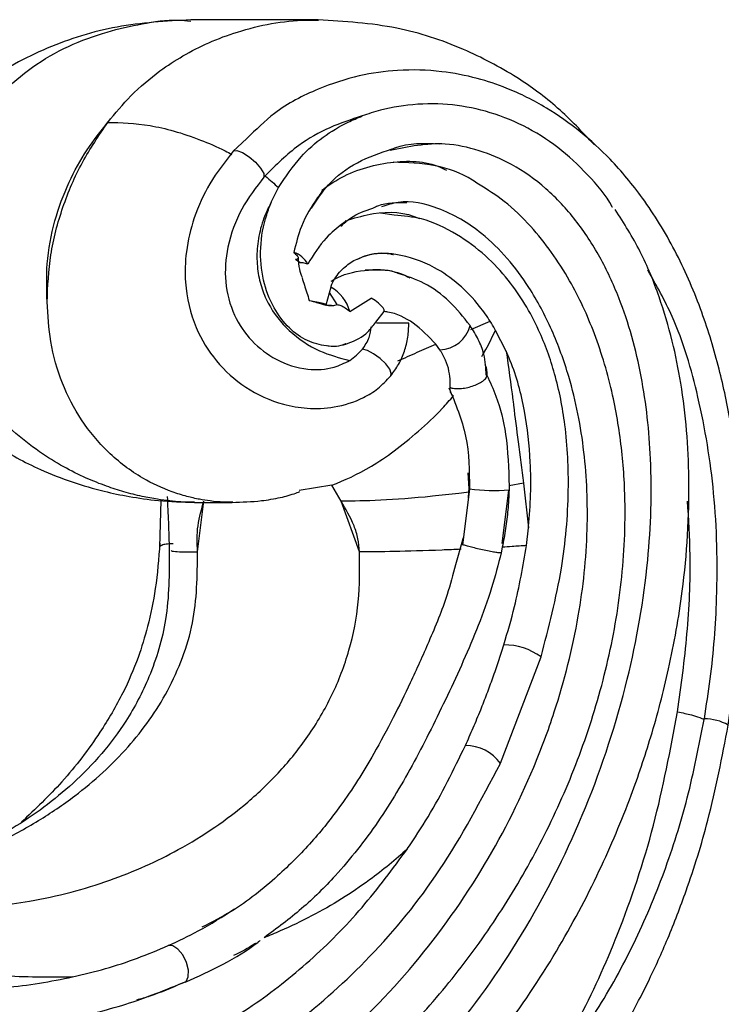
# Model space of a CAD drawing. Header units: millimetres. Extents: x 67.9 to 154, y 110.8 to 178.6.
# Tile 27 of 109: x 77.2 to 78.9, y 118.2 to 120.7. Entities that reach past the tile are written whole.
import ezdxf

# ---------------------------------------------------------------- set-up
doc = ezdxf.new("R2010")
doc.units = ezdxf.units.MM

msp = doc.modelspace()

# ---------------------------------------------------------------- linework, layer by layer
at = {"color": 7, "linetype": 'Continuous', "lineweight": 25}
for p, q in [((77.9507, 120.6741), (77.6353, 120.6741)), ((77.7741, 120.3804), (77.7393, 120.3487)), ((77.7393, 120.3487), (77.7401, 120.3495)), ((77.8189, 120.2883), (77.8162, 120.2853)), ((77.8343, 120.2231), (77.8521, 120.2593)), ((78.1385, 120.191), (78.1049, 120.1957)), ((77.9061, 120.0734), (77.8939, 120.0811)), ((77.9703, 119.9693), (77.9823, 120.0135)), ((77.9971, 119.9697), (77.9785, 119.9997)), ((78.0286, 119.9526), (78.0815, 119.9859)), ((78.0926, 119.9265), (78.1132, 119.9524)), ((78.1746, 119.9242), (78.0943, 119.9242)), ((78.3276, 119.908), (78.3761, 119.9284)), ((78.4158, 119.8548), (78.3888, 119.9058)), ((78.2514, 119.8581), (78.2414, 119.8717)), ((78.3235, 119.515), (78.3217, 119.5537)), ((78.458, 119.5283), (78.4228, 119.5214)), ((78.458, 119.5283), (78.4707, 119.4179)), ((77.9844, 119.5228), (77.9037, 119.5103)), ((78.0068, 119.4834), (77.9844, 119.5228)), ((78.325, 119.5139), (78.3071, 119.3751)), ((78.3222, 119.4918), (78.3232, 119.506)), ((78.3232, 119.506), (78.3235, 119.515)), ((78.4069, 119.3909), (78.4224, 119.5112)), ((78.4228, 119.5214), (78.4226, 119.5118)), ((77.5609, 119.485), (77.5581, 119.3695)), ((77.6446, 119.4807), (77.7377, 119.4807)), ((77.6519, 119.3581), (77.6674, 119.4834)), ((78.0522, 119.3581), (78.0068, 119.4834)), ((78.4656, 119.3737), (78.4707, 119.4178)), ((78.3075, 119.3869), (78.2902, 119.3261)), ((78.3067, 119.3782), (78.3093, 119.3926)), ((78.4053, 119.379), (78.4069, 119.3909)), ((78.4059, 119.3698), (78.403, 119.356)), ((78.4012, 118.8353), (78.5016, 119.0983)), ((78.9053, 118.9438), (78.9057, 118.9456))]:
    msp.add_line(p, q, dxfattribs=at)
at = {"color": 1, "linetype": 'Continuous', "lineweight": 25}
msp.add_line((78.3246, 119.514), (78.3235, 119.515), dxfattribs=at)
at = {"color": 1, "linetype": 'Continuous', "lineweight": 25, "flags": 128}
for points in [[(77.7401, 120.3495), (77.7405, 120.3498), (77.7493, 120.3508), (77.763, 120.3457), (77.7793, 120.3354), (77.7952, 120.3219), (77.808, 120.3073), (77.8155, 120.2944), (77.8162, 120.2853)], [(78.1298, 119.7937), (78.1312, 119.7994), (78.1272, 119.8102), (78.1174, 119.8233), (78.1035, 119.8368), (78.0876, 119.8484), (78.0722, 119.8564), (78.0599, 119.8595)]]:
    msp.add_lwpolyline(points, dxfattribs=at)
at = {"color": 7, "linetype": 'Continuous', "lineweight": 25, "flags": 128}
for points in [[(77.9283, 119.9799), (77.9382, 119.9783), (77.9473, 119.9765), (77.9554, 119.9748), (77.9619, 119.9732), (77.9667, 119.9717), (77.9696, 119.9704), (77.9703, 119.9693), (77.969, 119.9686)], [(78.1132, 119.9524), (78.1134, 119.9528), (78.1134, 119.9566), (78.111, 119.9614), (78.1062, 119.9671), (78.0995, 119.9733), (78.0911, 119.9797), (78.0815, 119.9859)], [(78.325, 119.5139), (78.3248, 119.514), (78.3246, 119.514)], [(77.6142, 118.2915), (77.6236, 118.2956), (77.6289, 118.307), (77.6291, 118.3236), (77.6242, 118.3428), (77.6151, 118.3612), (77.6033, 118.3757), (77.5907, 118.3839), (77.5796, 118.3844)]]:
    msp.add_lwpolyline(points, dxfattribs=at)
at = {"color": 7, "linetype": 'Continuous', "lineweight": 25}
for centre, radius, start, end in [((77.8744, 120.045), 0.056, 26.6691, 73.8112), ((77.9343, 119.9277), 0.0975, 14.7625, 60.8597)]:
    msp.add_arc(centre, radius, start, end, dxfattribs=at)
at = {"color": 1, "linetype": 'Continuous', "lineweight": 25}
for centre, radius, start, end in [((78.2497, 119.9369), 0.0788, 271.1953, 346.1143), ((78.3828, 119.9342), 0.4242, 262.1694, 275.3842), ((78.4111, 118.9765), 0.1517, 53.3466, 90.5644), ((78.903, 118.8161), 0.1295, 61.4541, 88.8046), ((78.3147, 118.7729), 0.1064, 35.7005, 90.1462)]:
    msp.add_arc(centre, radius, start, end, dxfattribs=at)
at = {"color": 7, "linetype": 'Continuous', "lineweight": 25}
for points, knots in [([(77.635, 120.6741), (77.5738, 120.6707), (77.4523, 120.664), (77.2785, 120.6091), (77.118, 120.5233), (77.0353, 120.4362), (76.9939, 120.3926)], [0, 0, 0, 0, 0.25359, 0.503488, 0.751431, 1, 1, 1, 1]), ([(78.6338, 120.3648), (78.6043, 120.3962), (78.5462, 120.4583), (78.4369, 120.5381), (78.3044, 120.6082), (78.1387, 120.6626), (78.0157, 120.6701), (77.9504, 120.6741)], [0, 0, 0, 0, 0.1673267, 0.3307433, 0.5238989, 0.7472341, 1, 1, 1, 1]), ([(78.9649, 118.9299), (78.9737, 118.9918), (78.9901, 119.1063), (78.9986, 119.2661), (78.9982, 119.3966), (78.9923, 119.5026), (78.983, 119.5948), (78.9676, 119.6995), (78.9413, 119.8227), (78.8973, 119.9645), (78.8358, 120.1046), (78.76, 120.2285), (78.6794, 120.3254), (78.5991, 120.3996), (78.5137, 120.4597), (78.4275, 120.5028), (78.34, 120.5319), (78.2496, 120.5493), (78.1513, 120.5521), (78.0482, 120.5375), (77.9452, 120.5035), (77.8488, 120.4543), (77.7962, 120.4023), (77.7741, 120.3804)], [0, 0, 0, 0, 0.0717071, 0.1325124, 0.1821611, 0.2206371, 0.254089, 0.2886061, 0.3425649, 0.4002044, 0.4623507, 0.5235986, 0.5746621, 0.6161278, 0.6588164, 0.7052086, 0.7381847, 0.776758, 0.8238683, 0.8651978, 0.9110025, 0.9625713, 1, 1, 1, 1]), ([(78.6783, 120.2105), (78.6781, 120.2108), (78.6626, 120.2404), (78.6175, 120.2926), (78.5445, 120.3612), (78.4588, 120.4147), (78.3666, 120.4505), (78.2701, 120.4678), (78.1749, 120.4661), (78.1047, 120.4521), (78.0664, 120.4389), (78.059, 120.4363)], [0, 0, 0, 0, 0.001534, 0.140159, 0.2787, 0.420938, 0.564519, 0.700395, 0.840253, 0.968943, 1, 1, 1, 1]), ([(78.059, 120.4363), (78.0322, 120.4276), (77.9778, 120.4099), (77.8946, 120.3631), (77.8458, 120.3149), (77.8189, 120.2883)], [0, 0, 0, 0, 0.305019, 0.61747, 1, 1, 1, 1]), ([(77.852, 120.2591), (77.8697, 120.2855), (77.916, 120.3544), (77.9929, 120.4078), (78.0473, 120.4313), (78.059, 120.4363)], [0, 0, 0, 0, 0.328195, 0.856354, 1, 1, 1, 1]), ([(77.2797, 119.9763), (77.2787, 120.0078), (77.2767, 120.075), (77.2959, 120.1758), (77.3307, 120.2703), (77.3757, 120.3524), (77.4123, 120.3983), (77.4301, 120.4206)], [0, 0, 0, 0, 0.196763, 0.419338, 0.630173, 0.820321, 1, 1, 1, 1]), ([(77.2796, 119.9763), (77.2814, 120.0152), (77.2849, 120.0936), (77.3163, 120.2117), (77.3642, 120.3241), (77.408, 120.3883), (77.4299, 120.4205)], [0, 0, 0, 0, 0.24725, 0.497147, 0.748258, 1, 1, 1, 1]), ([(77.4299, 120.4205), (77.4631, 120.4197), (77.5285, 120.4181), (77.6318, 120.3895), (77.7044, 120.3583), (77.7312, 120.3443), (77.7367, 120.3414)], [0, 0, 0, 0, 0.399071, 0.788265, 0.955896, 1, 1, 1, 1]), ([(76.9936, 120.3922), (76.9646, 120.3486), (76.911, 120.2679), (76.8794, 120.135), (76.8796, 120.0206), (76.9011, 119.9273), (76.933, 119.854), (76.9798, 119.7776), (77.049, 119.6982), (77.1498, 119.6196), (77.2751, 119.5521), (77.3885, 119.5141), (77.485, 119.4942), (77.5588, 119.4834), (77.6146, 119.4816), (77.6449, 119.4807)], [0, 0, 0, 0, 0.109148, 0.201883, 0.279425, 0.344629, 0.398765, 0.444183, 0.531575, 0.617829, 0.710493, 0.833884, 0.881789, 0.935762, 1, 1, 1, 1]), ([(77.1303, 117.5285), (77.1547, 117.5315), (77.2353, 117.5413), (77.3713, 117.5697), (77.5764, 117.6342), (77.8117, 117.7475), (78.0627, 117.9304), (78.2838, 118.1577), (78.4705, 118.4243), (78.6183, 118.7211), (78.7191, 119.0285), (78.7703, 119.3205), (78.7786, 119.5735), (78.7547, 119.7928), (78.7085, 119.9609), (78.6491, 120.0885), (78.5891, 120.1807), (78.5156, 120.2591), (78.4342, 120.3174), (78.3492, 120.3527), (78.2473, 120.3751), (78.1737, 120.3603), (78.1282, 120.3512)], [0, 0, 0, 0, 0.020178, 0.066566, 0.112948, 0.193576, 0.272736, 0.351893, 0.431048, 0.510188, 0.588648, 0.658055, 0.716048, 0.763527, 0.810877, 0.837351, 0.863799, 0.890525, 0.917221, 0.940136, 0.963049, 1, 1, 1, 1]), ([(78.1331, 120.3547), (78.1353, 120.3556), (78.1725, 120.3706), (78.2122, 120.3692), (78.2495, 120.3678)], [0, 0, 0, 0, 0.0601439, 1, 1, 1, 1]), ([(77.7401, 120.3495), (77.7198, 120.3234), (77.6811, 120.2735), (77.6419, 120.1877), (77.6222, 120.1043), (77.619, 120.011), (77.6416, 119.9156), (77.6958, 119.8268), (77.77, 119.7603), (77.8495, 119.7242), (77.925, 119.7112), (77.993, 119.714), (78.053, 119.7329), (78.0999, 119.7614), (78.1196, 119.7827), (78.1298, 119.7937)], [0, 0, 0, 0, 0.094923, 0.181283, 0.260616, 0.329673, 0.437152, 0.528162, 0.622337, 0.721857, 0.77937, 0.844031, 0.916802, 0.957187, 1, 1, 1, 1]), ([(77.9336, 120.2084), (77.9469, 120.2285), (77.9781, 120.2756), (78.0482, 120.3265), (78.1041, 120.345), (78.1331, 120.3547)], [0, 0, 0, 0, 0.263971, 0.618276, 1, 1, 1, 1]), ([(77.959, 120.2531), (77.9722, 120.2622), (78.0243, 120.2982), (78.1245, 120.3272), (78.2201, 120.3261), (78.2629, 120.3046), (78.2675, 120.3023)], [0, 0, 0, 0, 0.143309, 0.565379, 0.953521, 1, 1, 1, 1]), ([(78.3469, 120.2676), (78.342, 120.2709), (78.3092, 120.2934), (78.2378, 120.3187), (78.1705, 120.3208), (78.1358, 120.3218)], [0, 0, 0, 0, 0.077414, 0.523297, 1, 1, 1, 1]), ([(77.8162, 120.2853), (77.7967, 120.2599), (77.7577, 120.209), (77.7236, 120.1179), (77.717, 120.0255), (77.7386, 119.9434), (77.7839, 119.877), (77.847, 119.8292), (77.9188, 119.8067), (77.9836, 119.8096), (78.0155, 119.8253), (78.028, 119.8315)], [0, 0, 0, 0, 0.135007, 0.270688, 0.386366, 0.502512, 0.609703, 0.719884, 0.840432, 0.937644, 1, 1, 1, 1]), ([(77.8189, 120.2883), (77.8193, 120.288), (77.8311, 120.2786), (77.8418, 120.2687), (77.852, 120.2591)], [0, 0, 0, 0, 0.036802, 1, 1, 1, 1]), ([(77.483, 117.7363), (77.5072, 117.7434), (77.5888, 117.7675), (77.7109, 117.8269), (77.8411, 117.902), (77.9478, 117.9766), (78.0593, 118.0662), (78.1806, 118.182), (78.3068, 118.3292), (78.4203, 118.4918), (78.5187, 118.6674), (78.6001, 118.8546), (78.6619, 119.0517), (78.7014, 119.257), (78.7131, 119.4439), (78.7039, 119.6076), (78.6804, 119.7528), (78.6384, 119.8955), (78.5725, 120.0386), (78.4944, 120.1476), (78.4154, 120.2254), (78.3687, 120.2542), (78.3469, 120.2676)], [0, 0, 0, 0, 0.026364, 0.088566, 0.138364, 0.178574, 0.218707, 0.279972, 0.342141, 0.404834, 0.467352, 0.529625, 0.592424, 0.655061, 0.717818, 0.759926, 0.802074, 0.850086, 0.89433, 0.945947, 0.974828, 1, 1, 1, 1]), ([(77.959, 120.2531), (77.9591, 120.2531), (77.9594, 120.2531), (77.9599, 120.2528), (77.9601, 120.2515), (77.9572, 120.2459), (77.9381, 120.2198), (77.9085, 120.1725), (77.8955, 120.1208), (77.89, 120.0988)], [0, 0, 0, 0, 0.002434, 0.010764, 0.02359, 0.055051, 0.173965, 0.649265, 1, 1, 1, 1]), ([(77.1033, 117.7544), (77.1279, 117.7568), (77.2089, 117.7649), (77.3456, 117.7918), (77.5105, 117.8434), (77.6702, 117.9148), (77.8228, 118.005), (77.9965, 118.1355), (78.1806, 118.3182), (78.3551, 118.5588), (78.4683, 118.7792), (78.5475, 118.9917), (78.5974, 119.1881), (78.6204, 119.4055), (78.6126, 119.6057), (78.5801, 119.772), (78.5307, 119.9078), (78.4785, 120.0061), (78.4193, 120.0857), (78.3466, 120.1578), (78.2557, 120.2101), (78.1664, 120.2306), (78.1208, 120.2161), (78.1073, 120.2118)], [0, 0, 0, 0, 0.023287, 0.076629, 0.129965, 0.183049, 0.236134, 0.289219, 0.374996, 0.45957, 0.538685, 0.578149, 0.643645, 0.700756, 0.751643, 0.802444, 0.835516, 0.868551, 0.893783, 0.918983, 0.956377, 0.987078, 1, 1, 1, 1]), ([(77.8344, 120.2233), (77.8319, 120.2185), (77.8209, 120.198), (77.807, 120.1598), (77.7979, 120.1084), (77.7989, 120.0594), (77.8084, 120.0137), (77.8313, 119.9588), (77.8785, 119.8998), (77.9496, 119.8527), (78.0029, 119.8383), (78.028, 119.8315)], [0, 0, 0, 0, 0.030775, 0.132977, 0.226213, 0.317073, 0.399785, 0.482979, 0.650067, 0.835206, 1, 1, 1, 1]), ([(78.0191, 119.8734), (78.0187, 119.8732), (78.0041, 119.8647), (77.9696, 119.8663), (77.9218, 119.878), (77.8761, 119.9109), (77.8375, 119.9623), (77.8112, 120.031), (77.8048, 120.1116), (77.8165, 120.1773), (77.8305, 120.2131), (77.8345, 120.2234)], [0, 0, 0, 0, 0.003023, 0.111071, 0.220493, 0.338578, 0.468729, 0.615052, 0.770524, 0.933734, 1, 1, 1, 1]), ([(78.0855, 120.2085), (78.0897, 120.2105), (78.1162, 120.2232), (78.1454, 120.2228), (78.17, 120.2225)], [0, 0, 0, 0, 0.158905, 1, 1, 1, 1]), ([(77.9123, 117.7081), (77.9505, 117.7333), (78.0311, 117.7865), (78.1445, 117.8828), (78.2733, 118.0081), (78.4085, 118.1677), (78.5394, 118.3625), (78.645, 118.5604), (78.7205, 118.7393), (78.7769, 118.9065), (78.821, 119.0745), (78.8588, 119.2876), (78.8739, 119.5254), (78.8572, 119.7333), (78.8271, 119.8826), (78.7946, 119.992), (78.7497, 120.1032), (78.7069, 120.1709), (78.6854, 120.205)], [0, 0, 0, 0, 0.052116, 0.109823, 0.165669, 0.250569, 0.336781, 0.416049, 0.486527, 0.538761, 0.598377, 0.66483, 0.759638, 0.83991, 0.876147, 0.915275, 0.957302, 1, 1, 1, 1]), ([(78.0066, 120.164), (78.0144, 120.171), (78.0379, 120.1921), (78.0664, 120.2019), (78.0855, 120.2085)], [0, 0, 0, 0, 0.330953, 1, 1, 1, 1]), ([(78.0256, 120.1797), (78.0459, 120.1855), (78.1031, 120.2018), (78.1661, 120.1994), (78.2017, 120.1822), (78.2019, 120.1821)], [0, 0, 0, 0, 0.353237, 0.995897, 1, 1, 1, 1]), ([(78.5016, 119.0982), (78.5206, 119.1708), (78.5558, 119.3054), (78.5729, 119.4999), (78.5656, 119.6622), (78.5393, 119.7957), (78.4951, 119.9183), (78.4354, 120.0172), (78.3636, 120.0942), (78.2916, 120.1469), (78.2148, 120.1843), (78.1612, 120.189), (78.1385, 120.191)], [0, 0, 0, 0, 0.168849, 0.3129097, 0.4336186, 0.5297743, 0.6168555, 0.7278156, 0.7927584, 0.8643334, 0.9427901, 1, 1, 1, 1]), ([(78.0178, 120.1778), (78.0179, 120.1778), (78.0182, 120.1778), (78.0186, 120.1776), (78.0186, 120.1769), (78.0162, 120.1743), (78.0006, 120.1624), (77.9639, 120.1328), (77.9388, 120.093), (77.9244, 120.0702)], [0, 0, 0, 0, 0.002594, 0.011498, 0.024982, 0.051098, 0.143529, 0.507083, 1, 1, 1, 1]), ([(77.89, 120.0988), (77.8916, 120.0974), (77.8968, 120.093), (77.9012, 120.087), (77.901, 120.0823), (77.897, 120.0811), (77.894, 120.0811), (77.8939, 120.0811)], [0, 0, 0, 0, 0.145624, 0.470114, 0.726974, 0.985049, 1, 1, 1, 1]), ([(77.9823, 120.0135), (77.9824, 120.014), (77.9862, 120.0283), (78.0026, 120.0507), (78.0302, 120.0758), (78.0727, 120.0941), (78.1102, 120.0998), (78.1341, 120.0942), (78.1366, 120.0936)], [0, 0, 0, 0, 0.00783, 0.203332, 0.394141, 0.584367, 0.954823, 1, 1, 1, 1]), ([(78.3761, 119.9284), (78.3675, 119.9409), (78.3298, 119.9953), (78.2522, 120.0623), (78.1528, 120.0962), (78.0851, 120.0989), (78.0548, 120.085), (78.0465, 120.0811)], [0, 0, 0, 0, 0.109224, 0.477038, 0.741927, 0.929113, 1, 1, 1, 1]), ([(77.9113, 120.0364), (77.9087, 120.0432), (77.9029, 120.0587), (77.9019, 120.0759), (77.9013, 120.0855)], [0, 0, 0, 0, 0.436516, 1, 1, 1, 1]), ([(77.9244, 120.0702), (77.9226, 120.0707), (77.9162, 120.0724), (77.9101, 120.0733), (77.9066, 120.0734), (77.9061, 120.0734)], [0, 0, 0, 0, 0.257457, 0.891837, 1, 1, 1, 1]), ([(77.9827, 120.0281), (77.9905, 120.0324), (78.0224, 120.0498), (78.0853, 120.0583), (78.1454, 120.0544), (78.1735, 120.0378), (78.177, 120.0357)], [0, 0, 0, 0, 0.128551, 0.528548, 0.940362, 1, 1, 1, 1]), ([(78.1482, 120.0468), (78.146, 120.0477), (78.1201, 120.058), (78.0923, 120.0563), (78.0668, 120.0547)], [0, 0, 0, 0, 0.082933, 1, 1, 1, 1]), ([(78.3263, 119.918), (78.3098, 119.9385), (78.2767, 119.9797), (78.2155, 120.0251), (78.17, 120.0398), (78.1482, 120.0468)], [0, 0, 0, 0, 0.340519, 0.682992, 1, 1, 1, 1]), ([(78.9057, 118.9456), (78.9108, 118.9783), (78.9263, 119.0767), (78.9405, 119.2633), (78.9351, 119.4988), (78.8962, 119.7329), (78.8417, 119.9201), (78.7872, 120.0172), (78.7662, 120.0546)], [0, 0, 0, 0, 0.086693, 0.260322, 0.485647, 0.696915, 0.882924, 1, 1, 1, 1]), ([(77.9103, 120.0361), (77.9123, 120.0301), (77.9179, 120.0126), (77.9242, 119.9929), (77.9283, 119.9799)], [0, 0, 0, 0, 0.341181, 1, 1, 1, 1]), ([(77.9283, 119.9799), (77.9345, 119.9784), (77.9501, 119.9744), (77.9619, 119.9708), (77.969, 119.9686)], [0, 0, 0, 0, 0.400745, 1, 1, 1, 1]), ([(77.9633, 119.9704), (77.964, 119.9701), (77.9715, 119.9677), (77.9832, 119.9662), (77.9936, 119.9689), (77.9971, 119.9697)], [0, 0, 0, 0, 0.064548, 0.686324, 1, 1, 1, 1]), ([(77.983, 119.9673), (77.9782, 119.9672), (77.9734, 119.9671), (77.9684, 119.9694), (77.9684, 119.9694)], [0, 0, 0, 0, 0.997082, 1, 1, 1, 1]), ([(77.9971, 119.9697), (78, 119.9693), (78.0059, 119.9685), (78.0172, 119.9623), (78.0248, 119.9558), (78.0286, 119.9526)], [0, 0, 0, 0, 0.323252, 0.666252, 1, 1, 1, 1]), ([(78.2414, 119.8717), (78.2237, 119.8904), (78.1893, 119.9267), (78.1417, 119.949), (78.1162, 119.9525), (78.1129, 119.9529)], [0, 0, 0, 0, 0.480355, 0.933162, 1, 1, 1, 1]), ([(77.9725, 119.8683), (77.9743, 119.868), (77.992, 119.8648), (78.0277, 119.8733), (78.0691, 119.8934), (78.0865, 119.918), (78.0926, 119.9265)], [0, 0, 0, 0, 0.037955, 0.380769, 0.785615, 1, 1, 1, 1]), ([(78.1298, 119.7937), (78.1366, 119.8029), (78.1503, 119.8214), (78.1646, 119.854), (78.1731, 119.8889), (78.1741, 119.9126), (78.1746, 119.9242)], [0, 0, 0, 0, 0.249508, 0.503243, 0.756061, 1, 1, 1, 1]), ([(78.3659, 119.7951), (78.3652, 119.8123), (78.3641, 119.8409), (78.3477, 119.8834), (78.3335, 119.9062), (78.3265, 119.9174)], [0, 0, 0, 0, 0.4345406, 0.719354, 1, 1, 1, 1]), ([(78.3888, 119.9058), (78.3882, 119.9069), (78.3845, 119.9145), (78.3799, 119.922), (78.376, 119.9284)], [0, 0, 0, 0, 0.146227, 1, 1, 1, 1]), ([(78.0599, 119.8595), (78.0663, 119.8687), (78.0778, 119.8852), (78.0803, 119.9061), (78.0814, 119.9152)], [0, 0, 0, 0, 0.562251, 1, 1, 1, 1]), ([(78.3553, 119.8416), (78.3587, 119.8474), (78.3709, 119.8682), (78.3813, 119.89), (78.3888, 119.9058)], [0, 0, 0, 0, 0.278056, 1, 1, 1, 1]), ([(78.1473, 119.8304), (78.1633, 119.8376), (78.1946, 119.8515), (78.2261, 119.8651), (78.2414, 119.8717)], [0, 0, 0, 0, 0.512592, 1, 1, 1, 1]), ([(78.028, 119.8315), (78.0282, 119.8316), (78.04, 119.8389), (78.05, 119.8493), (78.0599, 119.8595)], [0, 0, 0, 0, 0.0211991, 1, 1, 1, 1]), ([(78.2767, 119.7647), (78.2769, 119.7696), (78.2776, 119.7906), (78.2717, 119.8232), (78.2563, 119.8496), (78.2514, 119.8581)], [0, 0, 0, 0, 0.169784, 0.732965, 1, 1, 1, 1]), ([(78.4707, 119.4179), (78.4708, 119.4188), (78.4758, 119.4726), (78.479, 119.5696), (78.4638, 119.7083), (78.4391, 119.7998), (78.4191, 119.8469), (78.4157, 119.8548)], [0, 0, 0, 0, 0.0058603, 0.3630668, 0.6473595, 0.940834, 1, 1, 1, 1]), ([(78.4157, 119.8548), (78.4213, 119.8145), (78.4274, 119.7698), (78.4368, 119.695), (78.4453, 119.6265), (78.4536, 119.5623), (78.458, 119.5283)], [0, 0, 0, 0, 0.371233, 0.410683, 0.687283, 1, 1, 1, 1]), ([(78.3627, 119.8231), (78.3631, 119.8222), (78.3667, 119.8134), (78.3672, 119.8039), (78.3676, 119.7953)], [0, 0, 0, 0, 0.107398, 1, 1, 1, 1]), ([(78.2773, 119.7644), (78.2774, 119.7644), (78.2786, 119.764), (78.2834, 119.7627), (78.2934, 119.7616), (78.3084, 119.7625), (78.324, 119.7656), (78.339, 119.7705), (78.3527, 119.777), (78.3632, 119.7847), (78.3675, 119.791), (78.3676, 119.7944), (78.3676, 119.7953)], [0, 0, 0, 0, 0.00263, 0.04851, 0.187953, 0.31434, 0.43279, 0.549135, 0.66943, 0.799294, 0.942423, 1, 1, 1, 1]), ([(78.3676, 119.7953), (78.3755, 119.7782), (78.397, 119.7317), (78.4191, 119.6397), (78.4215, 119.5643), (78.4228, 119.5214)], [0, 0, 0, 0, 0.200917, 0.544751, 1, 1, 1, 1]), ([(78.2736, 119.7643), (78.29, 119.7248), (78.3234, 119.6447), (78.3243, 119.558), (78.3247, 119.514)], [0, 0, 0, 0, 0.492831, 1, 1, 1, 1]), ([(78.2851, 119.744), (78.2849, 119.7441), (78.2822, 119.7455), (78.2782, 119.7501), (78.2766, 119.7579), (78.2767, 119.7634), (78.2767, 119.7647)], [0, 0, 0, 0, 0.0324684, 0.4251409, 0.8735939, 1, 1, 1, 1]), ([(78.2773, 119.7644), (78.2773, 119.7645), (78.2771, 119.7645), (78.2769, 119.7646), (78.2767, 119.7647)], [0, 0, 0, 0, 0.299326, 1, 1, 1, 1]), ([(77.9844, 119.5228), (78.0154, 119.5358), (78.0774, 119.5617), (78.1786, 119.6366), (78.2476, 119.7015), (78.2759, 119.7335), (78.2851, 119.744)], [0, 0, 0, 0, 0.365148, 0.728964, 0.911801, 1, 1, 1, 1]), ([(77.7374, 119.4807), (77.7618, 119.4814), (77.8021, 119.4826), (77.8551, 119.4916), (77.8853, 119.4999), (77.9005, 119.5056), (77.9036, 119.5068), (77.9047, 119.5072)], [0, 0, 0, 0, 0.4201254, 0.6952908, 0.936793, 0.9775487, 1, 1, 1, 1]), ([(78.3232, 119.506), (78.3149, 119.5049), (78.2833, 119.5009), (78.2036, 119.4922), (78.0981, 119.4843), (78.0374, 119.4837), (78.0068, 119.4835)], [0, 0, 0, 0, 0.058949, 0.226047, 0.609202, 1, 1, 1, 1]), ([(78.4226, 119.5118), (78.4218, 119.4952), (78.4203, 119.463), (78.4145, 119.4156), (78.4088, 119.3851), (78.4059, 119.3698)], [0, 0, 0, 0, 0.349338, 0.674152, 1, 1, 1, 1]), ([(77.5768, 119.4953), (77.5778, 119.4739), (77.58, 119.4295), (77.5812, 119.3848), (77.5819, 119.3617)], [0, 0, 0, 0, 0.482288, 1, 1, 1, 1]), ([(77.6519, 119.3581), (77.6512, 119.3691), (77.6498, 119.3916), (77.654, 119.4369), (77.6619, 119.4643), (77.6674, 119.4835)], [0, 0, 0, 0, 0.224231, 0.460238, 1, 1, 1, 1]), ([(78.0522, 119.3581), (78.0514, 119.3691), (78.0497, 119.3916), (78.0352, 119.4369), (78.0184, 119.4643), (78.0068, 119.4835)], [0, 0, 0, 0, 0.2242312, 0.4602375, 1, 1, 1, 1]), ([(77.5819, 119.3615), (77.5818, 119.3041), (77.5815, 119.1961), (77.538, 119.0532), (77.4805, 118.9436), (77.415, 118.8562), (77.3467, 118.7862), (77.2724, 118.7253), (77.1938, 118.6728), (77.1091, 118.6264), (77.0122, 118.5829), (76.8977, 118.5436), (76.8038, 118.5171), (76.7459, 118.5086), (76.7362, 118.5071)], [0, 0, 0, 0, 0.120356, 0.226393, 0.317326, 0.392905, 0.4726, 0.545385, 0.61879, 0.693537, 0.770257, 0.862941, 0.977112, 1, 1, 1, 1]), ([(77.5588, 119.3795), (77.5558, 119.3419), (77.5501, 119.2721), (77.5308, 119.1783), (77.5046, 119.0924), (77.4667, 119.0041), (77.4053, 118.8996), (77.322, 118.7899), (77.2505, 118.722), (77.2163, 118.6896)], [0, 0, 0, 0, 0.143636, 0.266357, 0.369265, 0.489633, 0.631055, 0.823463, 1, 1, 1, 1]), ([(77.5915, 119.3782), (77.5866, 119.3781), (77.5765, 119.3777), (77.5684, 119.3762), (77.5651, 119.3752), (77.5647, 119.3751)], [0, 0, 0, 0, 0.45397, 0.929729, 1, 1, 1, 1]), ([(77.5863, 119.3618), (77.5876, 119.3607), (77.5906, 119.3583), (77.6298, 119.3582), (77.6519, 119.3582)], [0, 0, 0, 0, 0.435236, 1, 1, 1, 1]), ([(78.3037, 119.3645), (78.2878, 119.3639), (78.226, 119.3612), (78.133, 119.3585), (78.0792, 119.3583), (78.0522, 119.3581)], [0, 0, 0, 0, 0.146855, 0.572713, 1, 1, 1, 1]), ([(78.3067, 119.3782), (78.306, 119.3781), (78.3045, 119.3777), (78.3077, 119.3762), (78.3106, 119.3752), (78.3109, 119.3751)], [0, 0, 0, 0, 0.45397, 0.929729, 1, 1, 1, 1]), ([(78.403, 119.356), (78.4027, 119.3558), (78.4018, 119.3555), (78.3957, 119.3559), (78.3843, 119.3577), (78.3695, 119.3604), (78.353, 119.364), (78.3366, 119.3678), (78.3224, 119.3715), (78.3151, 119.3737), (78.3119, 119.3748), (78.3113, 119.375), (78.3109, 119.3751)], [0, 0, 0, 0, 0.08164, 0.209921, 0.338198, 0.466472, 0.594744, 0.723018, 0.851299, 0.973041, 0.980891, 1, 1, 1, 1]), ([(78.4656, 119.3738), (78.4539, 119.3729), (78.4347, 119.3716), (78.414, 119.3703), (78.4059, 119.3698)], [0, 0, 0, 0, 0.611624, 1, 1, 1, 1]), ([(78.4096, 119.1282), (78.4189, 119.1596), (78.4428, 119.2399), (78.457, 119.3231), (78.4656, 119.3738)], [0, 0, 0, 0, 0.390479, 1, 1, 1, 1]), ([(78.403, 119.356), (78.3956, 119.3269), (78.3799, 119.2659), (78.3365, 119.1468), (78.2703, 119.0011), (78.1892, 118.8373), (78.1008, 118.6879), (78.0064, 118.5684), (77.9109, 118.4735), (77.8479, 118.4271), (77.8163, 118.4037)], [0, 0, 0, 0, 0.074001, 0.155378, 0.312592, 0.469896, 0.626928, 0.783955, 0.891431, 1, 1, 1, 1]), ([(78.2902, 119.3261), (78.2837, 119.3016), (78.2663, 119.2367), (78.226, 119.1394), (78.1804, 119.0375), (78.1349, 118.9449), (78.0917, 118.8644), (78.0484, 118.7924), (77.9985, 118.7185), (77.9342, 118.6379), (77.8453, 118.5496), (77.755, 118.4769), (77.6872, 118.4422), (77.6626, 118.4296)], [0, 0, 0, 0, 0.061486, 0.163199, 0.254258, 0.334523, 0.422844, 0.492845, 0.562054, 0.67011, 0.784097, 0.92172, 1, 1, 1, 1]), ([(78.3145, 118.8793), (78.321, 118.8938), (78.3341, 118.9228), (78.3517, 118.9654), (78.3679, 119.0067), (78.3826, 119.0467), (78.3966, 119.0872), (78.4053, 119.1145), (78.4096, 119.1282)], [0, 0, 0, 0, 0.181282, 0.362744, 0.521703, 0.680802, 0.84033, 1, 1, 1, 1]), ([(78.472, 117.9976), (78.5136, 118.0631), (78.5969, 118.194), (78.6999, 118.4243), (78.7861, 118.6803), (78.8217, 118.8686), (78.8396, 118.9629)], [0, 0, 0, 0, 0.22883, 0.457588, 0.728322, 1, 1, 1, 1]), ([(78.472, 117.9976), (78.492, 118.0214), (78.5522, 118.0929), (78.6418, 118.2217), (78.734, 118.3877), (78.8083, 118.5641), (78.8671, 118.7496), (78.8926, 118.8788), (78.9053, 118.9438)], [0, 0, 0, 0, 0.090975, 0.273101, 0.455248, 0.637414, 0.817543, 1, 1, 1, 1]), ([(78.8396, 118.9629), (78.8517, 118.9601), (78.8779, 118.9541), (78.8962, 118.9478), (78.9035, 118.9446), (78.9053, 118.9438)], [0, 0, 0, 0, 0.390478, 0.845741, 1, 1, 1, 1]), ([(78.1973, 117.6111), (78.2663, 117.6663), (78.3924, 117.7671), (78.5407, 117.9333), (78.6458, 118.0786), (78.7101, 118.1859), (78.749, 118.259), (78.772, 118.3053), (78.7939, 118.3522), (78.8244, 118.4221), (78.868, 118.536), (78.9225, 118.7105), (78.9496, 118.8508), (78.9649, 118.9299)], [0, 0, 0, 0, 0.175775, 0.321057, 0.436022, 0.524652, 0.562031, 0.594878, 0.623285, 0.660495, 0.739529, 0.853026, 1, 1, 1, 1]), ([(78.1715, 118.6242), (78.1887, 118.6502), (78.2424, 118.731), (78.2853, 118.8194), (78.3145, 118.8793)], [0, 0, 0, 0, 0.321548, 1, 1, 1, 1]), ([(77.3054, 117.9396), (77.3212, 117.9417), (77.3945, 117.9515), (77.5298, 117.9921), (77.7124, 118.07), (77.901, 118.1901), (78.0862, 118.3564), (78.2621, 118.5707), (78.3537, 118.7448), (78.4011, 118.835)], [0, 0, 0, 0, 0.034516, 0.160965, 0.302034, 0.455539, 0.623459, 0.804966, 1, 1, 1, 1]), ([(77.0652, 118.0165), (77.09, 118.0168), (77.1711, 118.0179), (77.3085, 118.0344), (77.4749, 118.0766), (77.636, 118.1428), (77.7892, 118.2324), (77.9314, 118.3445), (78.0609, 118.4744), (78.1348, 118.5745), (78.1714, 118.624)], [0, 0, 0, 0, 0.059373, 0.194132, 0.328921, 0.463732, 0.598557, 0.73338, 0.868191, 1, 1, 1, 1]), ([(78.1714, 118.6241), (78.1564, 118.6106), (78.1259, 118.5834), (78.0715, 118.5416), (78.0078, 118.4986), (77.9339, 118.4565), (77.8695, 118.4255), (77.8297, 118.4092), (77.8163, 118.4037)], [0, 0, 0, 0, 0.140422, 0.284198, 0.482947, 0.686074, 0.894343, 1, 1, 1, 1]), ([(77.5796, 118.3844), (77.6046, 118.396), (77.6614, 118.4223), (77.7137, 118.4561), (77.7429, 118.4749)], [0, 0, 0, 0, 0.440435, 1, 1, 1, 1]), ([(77.3429, 118.3067), (77.3702, 118.3133), (77.4246, 118.3263), (77.5037, 118.3523), (77.5543, 118.3737), (77.5796, 118.3844)], [0, 0, 0, 0, 0.3348541, 0.6668524, 1, 1, 1, 1]), ([(77.6211, 118.2936), (77.6845, 118.3224), (77.75, 118.3521), (77.8052, 118.396), (77.8069, 118.3974)], [0, 0, 0, 0, 0.96789, 1, 1, 1, 1]), ([(77.7956, 118.3899), (77.7949, 118.3894), (77.7775, 118.3777), (77.759, 118.3686), (77.7412, 118.3599)], [0, 0, 0, 0, 0.041465, 1, 1, 1, 1]), ([(77.3429, 118.3067), (77.284, 118.3062), (77.1649, 118.3051), (77.0474, 118.323), (76.988, 118.3321)], [0, 0, 0, 0, 0.494712, 1, 1, 1, 1]), ([(77.0137, 118.2753), (77.0398, 118.2752), (77.1221, 118.2751), (77.2323, 118.2849), (77.3155, 118.3013), (77.3429, 118.3067)], [0, 0, 0, 0, 0.237118, 0.748538, 1, 1, 1, 1]), ([(77.0928, 118.1799), (77.118, 118.1802), (77.1946, 118.1814), (77.3224, 118.2001), (77.4754, 118.2356), (77.5737, 118.2753), (77.6231, 118.2952)], [0, 0, 0, 0, 0.1403536, 0.4259593, 0.7120464, 1, 1, 1, 1]), ([(77.6142, 118.2915), (77.5876, 118.2798), (77.5504, 118.2633), (77.5119, 118.2526), (77.501, 118.2496)], [0, 0, 0, 0, 0.716129, 1, 1, 1, 1])]:
    msp.add_open_spline(points, degree=3, knots=knots, dxfattribs=at)
at = {"color": 1, "linetype": 'Continuous', "lineweight": 25}
for points, knots in [([(77.0969, 120.4205), (77.1435, 120.4695), (77.2392, 120.5702), (77.3917, 120.6377), (77.515, 120.665), (77.5846, 120.6762), (77.6247, 120.672), (77.6351, 120.6709)], [0, 0, 0, 0, 0.317497, 0.652008, 0.7987, 0.947741, 1, 1, 1, 1]), ([(77.4299, 120.4205), (77.4484, 120.443), (77.4876, 120.4905), (77.5514, 120.544), (77.6166, 120.5868), (77.6807, 120.6194), (77.781, 120.6566), (77.8733, 120.6741), (77.9406, 120.6736), (77.9508, 120.6735)], [0, 0, 0, 0, 0.13809, 0.292055, 0.4042, 0.524327, 0.652745, 0.947461, 1, 1, 1, 1]), ([(77.6446, 119.4808), (77.6418, 119.4808), (77.6304, 119.4806), (77.61, 119.4816), (77.5824, 119.484), (77.5505, 119.4883), (77.5124, 119.4954), (77.4703, 119.5061), (77.424, 119.521), (77.3739, 119.5411), (77.3182, 119.5689), (77.2564, 119.6072), (77.1953, 119.6552), (77.1385, 119.712), (77.0823, 119.7838), (77.0318, 119.8717), (77.011, 119.9428), (77.0012, 119.9763)], [0, 0, 0, 0, 0.010309, 0.041774, 0.074227, 0.11131, 0.157152, 0.211514, 0.264182, 0.326891, 0.398832, 0.478997, 0.575453, 0.662646, 0.749782, 0.882331, 1, 1, 1, 1]), ([(77.7389, 119.4809), (77.7314, 119.4809), (77.7127, 119.4809), (77.6852, 119.4835), (77.6548, 119.4882), (77.6234, 119.4954), (77.5756, 119.5104), (77.5077, 119.5422), (77.4303, 119.6004), (77.3632, 119.6807), (77.3151, 119.7735), (77.2858, 119.8728), (77.2816, 119.9433), (77.2796, 119.9763)], [0, 0, 0, 0, 0.030334, 0.075663, 0.112701, 0.158497, 0.212809, 0.327987, 0.479769, 0.620006, 0.752156, 0.884197, 1, 1, 1, 1]), ([(78.8396, 118.9629), (78.8483, 119.0269), (78.8656, 119.1549), (78.8736, 119.3297), (78.8669, 119.4392), (78.8642, 119.484)], [0, 0, 0, 0, 0.371286, 0.742629, 1, 1, 1, 1]), ([(76.7417, 118.5059), (76.7747, 118.5122), (76.8448, 118.5255), (76.9475, 118.5543), (77.0538, 118.5912), (77.1573, 118.6364), (77.2574, 118.691), (77.3441, 118.7496), (77.4181, 118.811), (77.4996, 118.8935), (77.5679, 118.9888), (77.616, 119.0954), (77.6504, 119.2096), (77.6513, 119.299), (77.6519, 119.3581)], [0, 0, 0, 0, 0.075166, 0.159157, 0.237964, 0.326344, 0.411013, 0.491579, 0.558472, 0.623414, 0.746587, 0.811171, 0.874994, 1, 1, 1, 1]), ([(77.0092, 118.4753), (77.0262, 118.4751), (77.0733, 118.4747), (77.149, 118.481), (77.2421, 118.4939), (77.337, 118.5147), (77.4328, 118.544), (77.5215, 118.5793), (77.6085, 118.6223), (77.6936, 118.6742), (77.7783, 118.7386), (77.8564, 118.8131), (77.9276, 118.9013), (77.9866, 119.0013), (78.0296, 119.1138), (78.054, 119.2343), (78.0528, 119.3169), (78.0522, 119.3581)], [0, 0, 0, 0, 0.037489, 0.104336, 0.167044, 0.242816, 0.314135, 0.380991, 0.443434, 0.51479, 0.582357, 0.653516, 0.721811, 0.792798, 0.861378, 0.930752, 1, 1, 1, 1]), ([(77.5587, 119.3709), (77.5586, 119.3711), (77.5582, 119.3725), (77.5609, 119.3737), (77.5637, 119.3748), (77.5643, 119.375), (77.5647, 119.3751)], [0, 0, 0, 0, 0.122219, 0.840861, 0.8872, 1, 1, 1, 1])]:
    msp.add_open_spline(points, degree=3, knots=knots, dxfattribs=at)

doc.saveas('drawing.dxf')
